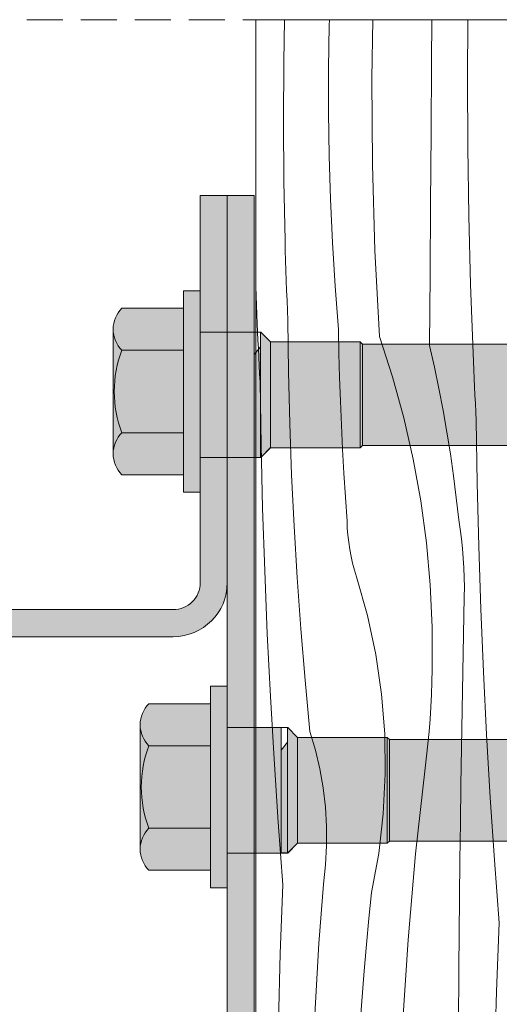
# Model space of a CAD drawing. Header units: millimetres. Extents: x -7814 to 55813, y 465 to 25965.
# Tile 92 of 112: x 52097 to 52364, y 15322 to 15869. Entities that reach past the tile are written whole.
import ezdxf

# ---------------------------------------------------------------- set-up
doc = ezdxf.new("R2010")
doc.units = ezdxf.units.MM
doc.linetypes.add('Hidden Line', pattern=[30.00000000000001, 20, -10.00000000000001])
for name, color, linetype, lineweight in [('2D - Ogolne2', 251, 'Continuous', 15), ('2D Drafting - General102', 254, 'Continuous', 13), ('2D Drafting - General121', 255, 'Continuous', 0), ('2D Drafting - General2', 251, 'Continuous', 15), ('2D Drafting - General81', 251, 'Continuous', 20)]:
    doc.layers.add(name, color=color, linetype=linetype, lineweight=lineweight)

# ---------------------------------------------------------------- blocks, each defined once
blk = doc.blocks.new('*X32')
at = {"layer": '2D Drafting - General81', "linetype": 'Continuous'}
for p, q in [((-46700.47586067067, 65945.03931076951), (-46700.00283544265, 65968.52347304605)), ((-46675.53096182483, 65941.31745848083), (-46675.16479927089, 65965.4629666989)), ((-46675.16479927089, 65965.4629666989), (-46675.07235612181, 65968.52347304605)), ((-46651.54661076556, 65935.9160181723), (-46650.97901952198, 65968.52347304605)), ((-46618.37035878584, 65945.02672017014), (-46618.1843595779, 65968.52347304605)), ((-46598.43577367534, 65935.97797246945), (-46598.23744375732, 65968.52347304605)), ((-46700.69135986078, 65911.99382708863), (-46700.47586067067, 65945.03931076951)), ((-46618.66785801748, 65905.68253633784), (-46618.37035878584, 65945.02672017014)), ((-46675.53413339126, 65917.16917423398), (-46675.53096182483, 65941.31745848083)), ((-46651.25145494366, 65888.09887676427), (-46651.54661076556, 65935.9160181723)), ((-46598.264985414, 65897.82137145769), (-46598.43577367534, 65935.97797246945)), ((-46675.17431325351, 65893.02357066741), (-46675.53413339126, 65917.16917423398)), ((-46700.45682679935, 65878.94847301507), (-46700.69135986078, 65911.99382708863)), ((-46618.95141056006, 65866.33824952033), (-46618.66785801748, 65905.68253633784)), ((-46597.69090640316, 65859.66870703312), (-46598.264985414, 65897.82137145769)), ((-46674.45158271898, 65868.88610388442), (-46675.17431325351, 65893.02357066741)), ((-46649.8290744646, 65840.30198394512), (-46651.25145494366, 65888.09887676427)), ((-46699.77230498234, 65845.90937706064), (-46700.45682679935, 65878.94847301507)), ((-46673.3661051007, 65844.76222814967), (-46674.45158271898, 65868.88610388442)), ((-46619.22101637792, 65826.9938646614), (-46618.95141056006, 65866.33824952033)), ((-46596.71360077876, 65821.52424160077), (-46597.69090640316, 65859.66870703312)), ((-46699.61314523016, 65840.35923502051), (-46699.77230498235, 65845.90937706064)), ((-46671.91812568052, 65820.65739465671), (-46673.3661051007, 65844.76222814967)), ((-46699.44128637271, 65834.80947168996), (-46699.61314523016, 65840.35923502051)), ((-46647.28025999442, 65792.55190882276), (-46649.8290744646, 65840.30198394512)), ((-46699.2567293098, 65829.26011612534), (-46699.44128637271, 65834.80947168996)), ((-46699.05947500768, 65823.7111973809), (-46699.2567293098, 65829.26011612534)), ((-46698.84952449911, 65818.1627445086), (-46699.05947500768, 65823.7111973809)), ((-46619.4766754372, 65787.64938670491), (-46619.22101637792, 65826.9938646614)), ((-46715.40093897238, 65804.56342247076), (-46715.97665572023, 65820.46668764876)), ((-46698.62687888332, 65812.61478655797), (-46698.84952449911, 65818.1627445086)), ((-46670.10797165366, 65796.57705029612), (-46671.91812568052, 65820.65739465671)), ((-46595.33317772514, 65783.3922366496), (-46596.71360077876, 65821.52424160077)), ((-46698.39153932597, 65807.06735257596), (-46698.62687888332, 65812.61478655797)), ((-46698.14350705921, 65801.52047160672), (-46698.39153932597, 65807.06735257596)), ((-46715.2039390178, 65799.88888577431), (-46715.40093897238, 65804.56342247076)), ((-46697.80164203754, 65772.94252651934), (-46698.14350705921, 65801.52047160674)), ((-46715.00088089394, 65795.21460832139), (-46715.2039390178, 65799.88888577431)), ((-46714.79176494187, 65790.54059796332), (-46715.00088089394, 65795.21460832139)), ((-46669.84126898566, 65783.25983725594), (-46670.10797165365, 65796.57705029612)), ((-46714.57659151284, 65785.86686255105), (-46714.79176494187, 65790.54059796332)), ((-46647.28025999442, 65792.55190882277), (-46640.05616935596, 65770.1692513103)), ((-46714.35536096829, 65781.19340993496), (-46714.57659151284, 65785.86686255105)), ((-46619.4766754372, 65787.64938670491), (-46616.76586181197, 65775.6824432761)), ((-46714.1280736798, 65776.52024796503), (-46714.35536096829, 65781.19340993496)), ((-46669.48037938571, 65769.94484374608), (-46669.84126898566, 65783.25983725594)), ((-46595.13617777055, 65778.71769995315), (-46595.33317772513, 65783.3922366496)), ((-46594.93311964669, 65774.04342250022), (-46595.13617777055, 65778.71769995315)), ((-46713.89473002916, 65771.84738449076), (-46714.1280736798, 65776.52024796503)), ((-46697.12137300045, 65744.3706338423), (-46697.80164203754, 65772.94252651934)), ((-46616.76586181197, 65775.6824432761), (-46614.25075934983, 65763.67284273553)), ((-46594.72400369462, 65769.36941214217), (-46594.93311964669, 65774.04342250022)), ((-46713.65533040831, 65767.17482736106), (-46713.89473002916, 65771.84738449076)), ((-46669.0253209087, 65756.63273590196), (-46669.48037938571, 65769.94484374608)), ((-46640.05616935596, 65770.1692513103), (-46633.83021516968, 65747.48867950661)), ((-46594.50883026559, 65764.69567672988), (-46594.72400369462, 65769.36941214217)), ((-46713.07146399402, 65732.26791170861), (-46713.65533040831, 65767.17482736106)), ((-46614.25075934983, 65763.67284273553), (-46611.93203831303, 65751.62378558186)), ((-46594.28759972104, 65760.0222241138), (-46594.50883026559, 65764.69567672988)), ((-46668.47611632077, 65743.32417971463), (-46669.0253209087, 65756.63273590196)), ((-46594.06031243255, 65755.34906214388), (-46594.28759972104, 65760.0222241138)), ((-46611.93203831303, 65751.62378558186), (-46609.81031662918, 65739.53848282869)), ((-46593.82696878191, 65750.6761986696), (-46594.06031243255, 65755.34906214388)), ((-46633.83021516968, 65747.48867950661), (-46628.6146094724, 65724.5546807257)), ((-46593.58756916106, 65746.0036415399), (-46593.82696878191, 65750.6761986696)), ((-46593.00370274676, 65711.09672588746), (-46593.58756916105, 65746.00364153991)), ((-46696.10279535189, 65715.80880062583), (-46697.12137300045, 65744.3706338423)), ((-46667.83279309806, 65730.01984099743), (-46668.47611632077, 65743.32417971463)), ((-46609.81031662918, 65739.53848282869), (-46607.88615972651, 65727.42015514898)), ((-46712.20021089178, 65697.36698652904), (-46713.07146399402, 65732.26791170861)), ((-46667.09538342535, 65716.72038535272), (-46667.83279309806, 65730.01984099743)), ((-46628.6146094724, 65724.5546807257), (-46624.41958253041, 65701.4122393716)), ((-46607.88615972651, 65727.42015514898), (-46606.16008038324, 65715.27203201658)), ((-46694.74605194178, 65687.2610325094), (-46696.10279535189, 65715.80880062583)), ((-46666.26392419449, 65703.42647813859), (-46667.09538342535, 65716.72038535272)), ((-46606.16008038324, 65715.27203201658), (-46604.63253859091, 65703.09735084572)), ((-46592.13244964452, 65676.19580070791), (-46593.00370274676, 65711.09672588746)), ((-46665.33845700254, 65690.13878443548), (-46666.26392419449, 65703.42647813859)), ((-46604.63253859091, 65703.09735084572), (-46603.3039414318, 65690.89935612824)), ((-46711.04163016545, 65662.47441782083), (-46712.20021089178, 65697.36698652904)), ((-46624.41958253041, 65701.4122393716), (-46621.25336277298, 65678.10674870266)), ((-46693.05133304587, 65658.73133315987), (-46694.74605194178, 65687.2610325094)), ((-46665.1613959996, 65686.19386059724), (-46665.33845700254, 65690.13878443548)), ((-46664.84598193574, 65682.25758206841), (-46665.1613959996, 65686.19386059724)), ((-46602.47986609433, 65685.58247541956), (-46603.30394143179, 65690.89935612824)), ((-46601.78062602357, 65680.24774169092), (-46602.47986609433, 65685.58247541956)), ((-46664.39260349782, 65678.33479955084), (-46664.84598193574, 65682.25758206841)), ((-46601.20660534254, 65674.89808554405), (-46601.78062602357, 65680.24774169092)), ((-46663.80181938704, 65674.43034711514), (-46664.39260349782, 65678.33479955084)), ((-46621.25336277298, 65678.10674870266), (-46619.12216065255, 65654.68392179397)), ((-46600.75811938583, 65669.53644577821), (-46601.20660534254, 65674.89808554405)), ((-46590.9738689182, 65641.30323199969), (-46592.13244964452, 65676.19580070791)), ((-46663.07435763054, 65670.54903624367), (-46663.80181938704, 65674.43034711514)), ((-46662.21111468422, 65666.69564990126), (-46663.07435763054, 65670.54903624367)), ((-46600.4354145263, 65664.16576777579), (-46600.75811938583, 65669.53644577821)), ((-46661.21315432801, 65662.87493664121), (-46662.21111468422, 65666.69564990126)), ((-46600.23866803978, 65658.78900188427), (-46600.4354145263, 65664.16576777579)), ((-46709.59580035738, 65627.59257101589), (-46711.04163016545, 65662.47441782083)), ((-46691.01887633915, 65630.22370371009), (-46693.05133304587, 65658.73133315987)), ((-46660.08170635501, 65659.09160475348), (-46661.21315432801, 65662.87493664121)), ((-46654.04553428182, 65637.74943507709), (-46660.08170635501, 65659.09160475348)), ((-46600.16798800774, 65653.4091017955), (-46600.23866803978, 65658.78900188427)), ((-46619.12216065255, 65654.68392179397), (-46618.03015646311, 65631.18970187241)), ((-46600.22341325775, 65648.02902292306), (-46600.16798800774, 65653.4091017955)), ((-46600.66670128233, 65627.13895911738), (-46600.22341325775, 65648.02902292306)), ((-46649.40918844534, 65616.0600856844), (-46654.04553428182, 65637.74943507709)), ((-46589.52803911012, 65606.42138519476), (-46590.9738689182, 65641.30323199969)), ((-46618.03015646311, 65631.18970187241), (-46617.97949214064, 65607.67017220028)), ((-46707.86281948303, 65592.72381081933), (-46709.59580035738, 65627.59257101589)), ((-46688.64896686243, 65601.7421421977), (-46691.01887633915, 65630.22370371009)), ((-46601.07639642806, 65606.24820949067), (-46600.66670128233, 65627.13895911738)), ((-46646.19227314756, 65594.11526771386), (-46649.40918844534, 65616.0600856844)), ((-46618.16129442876, 65600.80131418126), (-46617.97949214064, 65607.67017220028)), ((-46601.45249763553, 65585.35682806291), (-46601.07639642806, 65606.24820949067)), ((-46587.79505823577, 65571.55262499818), (-46589.52803911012, 65606.42138519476)), ((-46685.94193698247, 65573.29064300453), (-46688.64896686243, 65601.7421421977)), ((-46618.43195524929, 65593.93538341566), (-46618.16129442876, 65600.80131418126)), ((-46705.84280502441, 65557.87050104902), (-46707.86281948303, 65592.72381081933)), ((-46644.40839077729, 65572.00777252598), (-46646.19227314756, 65594.11526771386)), ((-46618.79142928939, 65587.07352936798), (-46618.43195524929, 65593.93538341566)), ((-46619.23965636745, 65580.21690082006), (-46618.79142928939, 65587.07352936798)), ((-46601.79500393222, 65564.46486885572), (-46601.45249763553, 65585.35682806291)), ((-46619.77656144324, 65573.36664567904), (-46619.23965636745, 65580.21690082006)), ((-46682.90399680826, 65563.00447190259), (-46685.94193698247, 65573.29064300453)), ((-46644.065084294, 65549.8310793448), (-46644.40839077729, 65572.00777252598)), ((-46620.40205463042, 65566.52391078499), (-46619.77656144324, 65573.36664567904)), ((-46585.77504377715, 65536.69931522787), (-46587.79505823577, 65571.55262499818)), ((-46621.11603121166, 65559.68984171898), (-46620.40205463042, 65566.52391078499)), ((-46680.4551658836, 65552.56236370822), (-46682.90399680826, 65563.00447190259)), ((-46602.10391443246, 65543.5723858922), (-46601.79500393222, 65564.46486885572)), ((-46703.53589392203, 65523.03500447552), (-46705.84280502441, 65557.87050104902)), ((-46621.91837165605, 65552.86558261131), (-46621.11603121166, 65559.68984171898)), ((-46678.60334978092, 65541.99802872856), (-46680.4551658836, 65552.56236370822)), ((-46645.16380533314, 65527.67895999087), (-46644.065084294, 65549.8310793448)), ((-46627.24927236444, 65505.34561178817), (-46621.91837165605, 65552.86558261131)), ((-46602.37922833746, 65522.67943319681), (-46602.10391443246, 65543.5723858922)), ((-46677.35452672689, 65531.34557185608), (-46678.60334978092, 65541.99802872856)), ((-46583.46813267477, 65501.86381865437), (-46585.77504377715, 65536.69931522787)), ((-46676.71272830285, 65520.63938246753), (-46677.35452672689, 65531.34557185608)), ((-46647.69990806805, 65505.6450823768), (-46645.16380533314, 65527.67895999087)), ((-46700.94224256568, 65488.21968266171), (-46703.53589392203, 65523.03500447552)), ((-46602.6209449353, 65501.78606479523), (-46602.37922833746, 65522.67943319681)), ((-46676.68002642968, 65509.91402340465), (-46676.71272830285, 65520.63938246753)), ((-46677.256526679, 65499.20411939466), (-46676.68002642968, 65509.91402340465)), ((-46651.6626688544, 65483.8226144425), (-46647.69990806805, 65505.6450823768)), ((-46631.45839062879, 65457.71317060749), (-46627.24927236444, 65505.34561178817)), ((-46602.82906360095, 65480.89233471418), (-46602.6209449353, 65501.78606479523)), ((-46580.87448131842, 65467.04849684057), (-46583.46813267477, 65501.86381865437)), ((-46678.44036793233, 65488.54424527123), (-46677.256526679, 65499.20411939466)), ((-46702.3843575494, 65450.08996100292), (-46700.94224256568, 65488.21968266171)), ((-46680.90376023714, 65455.59000229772), (-46678.44036793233, 65488.54424527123)), ((-46653.18985111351, 65469.39403089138), (-46651.6626688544, 65483.8226144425)), ((-46603.18234919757, 65441.54861226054), (-46602.82906360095, 65480.89233471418)), ((-46654.58665496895, 65454.95224263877), (-46653.18985111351, 65469.39403089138)), ((-46582.31659630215, 65428.91877518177), (-46580.87448131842, 65467.04849684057)), ((-46634.54338670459, 65409.99473676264), (-46631.45839062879, 65457.71317060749)), ((-46682.91815435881, 65422.60526873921), (-46680.90376023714, 65455.59000229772)), ((-46655.85296647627, 65440.49842777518), (-46654.58665496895, 65454.95224263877)), ((-46703.4233757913, 65411.94712667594), (-46702.3843575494, 65450.08996100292)), ((-46656.98868233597, 65426.03376537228), (-46655.85296647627, 65440.49842777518)), ((-46603.52168826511, 65402.20476704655), (-46603.18234919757, 65441.54861226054)), ((-46583.35561454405, 65390.77594085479), (-46582.31659630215, 65428.91877518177)), ((-46657.9937099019, 65411.55943538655), (-46656.98868233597, 65426.03376537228)), ((-46684.4831767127, 65389.59616186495), (-46682.91815435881, 65422.60526873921))]:
    blk.add_line(p, q, dxfattribs=at)
blk = doc.blocks.new('Wype_nienie_126')
at = {"layer": '2D Drafting - General2', "linetype": 'Continuous'}
for p, q in [((-46535.97665572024, 65968.52347304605), (-46715.97665572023, 65968.52347304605)), ((-46715.97665572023, 65968.52347304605), (-46715.97665572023, 65056.60908800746))]:
    blk.add_line(p, q, dxfattribs=at)
at = {"layer": '2D Drafting - General81', "linetype": 'Continuous'}
blk.add_blockref('*X32', (0, 0), dxfattribs=at)

msp = doc.modelspace()

# ---------------------------------------------------------------- hatches: boundary and pattern name
at = {"layer": '2D Drafting - General102', "linetype": 'Continuous'}
for points in [[(52197.54745608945, 15695.54470446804), (52197.54745608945, 15771.39973293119), (52212.54745608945, 15771.39973293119), (52212.54745608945, 15695.54470446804)], [(52212.54745608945, 15771.39973293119), (52212.54745608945, 15695.54470446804), (52227.54745608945, 15695.54470446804), (52227.54745608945, 15771.39973293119)], [(52212.54745608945, 15625.87280725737), (52212.54745691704, 15475.91459102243), (52227.54744930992, 15475.91459102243), (52227.54745608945, 15625.87280725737)]]:
    msp.add_hatch(color=256, dxfattribs=at).paths.add_polyline_path(points)
h = msp.add_hatch(color=256, dxfattribs=at)
edge = h.paths.add_edge_path()
edge.add_arc((51847.54745608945, 15356.39973293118), 25, 180, 270)
edge.add_line((51847.54745608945, 15331.39973293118), (52037.54745608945, 15331.39973293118))
edge.add_arc((52037.54745608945, 15356.39973293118), 25, 270, 360)
edge.add_line((52062.54745608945, 15356.39973293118), (52062.54745608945, 15511.39973293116))
edge.add_arc((52077.54745608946, 15511.39973293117), 15.00000000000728, 90.00000000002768, 180.0000000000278, ccw=False)
edge.add_line((52077.54745608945, 15526.39973293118), (52182.54745608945, 15526.39973293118))
edge.add_arc((52182.54745608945, 15556.39973293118), 30, 270, 360)
edge.add_line((52212.54745608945, 15556.39973293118), (52212.54745608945, 15625.87280725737))
edge.add_line((52212.54745608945, 15625.87280725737), (52197.54745608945, 15625.87280725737))
edge.add_line((52197.54745608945, 15625.87280725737), (52197.54745608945, 15607.99121391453))
edge.add_line((52197.54745608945, 15607.99121391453), (52197.54745608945, 15556.39973293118))
edge.add_arc((52182.54745608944, 15556.39973293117), 15.00000000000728, -89.9999999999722, 2.779643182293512e-11, ccw=False)
edge.add_line((52182.54745608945, 15541.39973293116), (52077.54745608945, 15541.39973293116))
edge.add_arc((52077.54745608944, 15511.39973293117), 29.99999999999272, 89.9999999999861, 179.9999999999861)
edge.add_line((52047.54745608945, 15511.39973293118), (52047.54745608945, 15356.39973293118))
edge.add_arc((52037.54745608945, 15356.39973293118), 10, -90, 0, ccw=False)
edge.add_line((52037.54745608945, 15346.39973293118), (51847.54745608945, 15346.39973293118))
edge.add_arc((51847.54745608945, 15356.39973293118), 10, 180, 270, ccw=False)
edge.add_line((51837.54745608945, 15356.39973293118), (51837.54745608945, 15361.44371705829))
edge.add_line((51837.54745608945, 15361.44371705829), (51837.54745608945, 15362.94070194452))
edge.add_line((51837.54745608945, 15362.94070194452), (51837.54745608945, 15413.35616424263))
edge.add_line((51837.54745608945, 15413.35616424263), (51837.54745608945, 15421.39973293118))
edge.add_line((51837.54745608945, 15421.39973293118), (51836.04726887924, 15421.39973293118))
edge.add_line((51836.04726887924, 15421.39973293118), (51822.54745608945, 15421.39973293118))
edge.add_line((51822.54745608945, 15421.39973293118), (51822.54745608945, 15356.39973293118))
h = msp.add_hatch(color=256, dxfattribs=at)
edge = h.paths.add_edge_path()
edge.add_arc((51847.54745608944, 15306.39973293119), 24.99999999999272, 89.99999999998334, 179.9999999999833)
edge.add_line((51822.54745608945, 15306.39973293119), (51822.54745608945, 15241.39973293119))
edge.add_line((51822.54745608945, 15241.39973293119), (51837.54745608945, 15241.39973293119))
edge.add_line((51837.54745608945, 15241.39973293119), (51837.54745608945, 15306.39973293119))
edge.add_arc((51847.54745608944, 15306.39973293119), 9.999999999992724, 89.99999999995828, 179.9999999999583, ccw=False)
edge.add_line((51847.54745608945, 15316.39973293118), (52037.54745608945, 15316.39973293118))
edge.add_arc((52037.54745608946, 15306.39973293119), 9.999999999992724, 4.172306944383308e-11, 90.00000000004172, ccw=False)
edge.add_line((52047.54745608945, 15306.39973293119), (52047.54745608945, 15151.39973293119))
edge.add_arc((52077.54745608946, 15151.39973293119), 30.00000000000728, 179.9999999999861, 269.9999999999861)
edge.add_line((52077.54745608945, 15121.39973293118), (52197.54745608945, 15121.39973293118))
edge.add_arc((52197.54745608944, 15151.39973293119), 30.00000000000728, 270.0000000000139, 360.0000000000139)
edge.add_line((52227.54745608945, 15151.39973293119), (52227.54744930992, 15406.24269381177))
edge.add_line((52227.54744930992, 15406.24269381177), (52212.54745691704, 15406.24269381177))
edge.add_line((52212.54745691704, 15406.24269381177), (52212.54745608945, 15151.39973293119))
edge.add_arc((52197.54745608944, 15151.39973293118), 15.00000000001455, -89.99999999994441, 5.559286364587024e-11, ccw=False)
edge.add_line((52197.54745608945, 15136.39973293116), (52077.54745608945, 15136.39973293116))
edge.add_arc((52077.54745608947, 15151.39973293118), 15.00000000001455, 179.9999999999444, 269.9999999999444, ccw=False)
edge.add_line((52062.54745608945, 15151.39973293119), (52062.54745608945, 15306.39973293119))
edge.add_arc((52037.54745608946, 15306.39973293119), 24.99999999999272, 1.66752665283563e-11, 90.00000000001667)
edge.add_line((52037.54745608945, 15331.39973293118), (51847.54745608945, 15331.39973293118))
at = {"layer": '2D Drafting - General121', "linetype": 'Continuous'}
for points in [[(52197.54745608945, 15662.55008093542), (52197.54745608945, 15606.63093066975), (52188.22759771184, 15606.63093066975), (52188.22759771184, 15662.55008093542), (52188.22759771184, 15718.46923120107), (52197.54745608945, 15718.46923120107)], [(52227.54744807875, 15625.87280725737), (52197.54745608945, 15625.87280725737), (52197.54745608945, 15662.55008093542), (52197.54745608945, 15695.54470446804), (52227.54744807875, 15695.54470446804), (52227.54744807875, 15658.67440760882)], [(52197.54745608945, 15625.87280725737), (52197.54745608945, 15662.55008093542), (52197.54745608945, 15695.54470446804), (52227.54744807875, 15695.54470446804), (52227.54744807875, 15659.62414541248), (52227.54744807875, 15625.87280725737)], [(52231.06091351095, 15625.96989236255), (52231.06091351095, 15695.54470521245), (52231.23644285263, 15695.54470521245), (52236.64999029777, 15690.13115776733), (52236.64999029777, 15631.38343980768), (52231.23644285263, 15625.96989236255)], [(52227.54744807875, 15625.96989236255), (52227.54744807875, 15658.67440760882), (52227.54744807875, 15683.02840412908), (52231.06091351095, 15687.39921463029), (52231.06091351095, 15625.96989236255)], [(52236.64999029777, 15631.2863547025), (52236.64999029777, 15690.13115776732), (52286.39230721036, 15690.13115776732), (52286.39230721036, 15631.2863547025)], [(52286.39230721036, 15631.2863547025), (52286.39230721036, 15690.13115776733), (52287.63777871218, 15688.88568626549), (52287.63777871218, 15632.53182620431)], [(52212.54745608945, 15442.91996748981), (52212.54745608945, 15387.00081722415), (52203.22759771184, 15387.00081722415), (52203.22759771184, 15442.91996748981), (52203.22759771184, 15498.83911775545), (52212.54745608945, 15498.83911775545)], [(52242.54744807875, 15406.24269381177), (52212.54745608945, 15406.24269381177), (52212.54745608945, 15442.91996748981), (52212.54745608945, 15475.91459102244), (52242.54744807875, 15475.91459102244), (52242.54744807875, 15439.0442941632)], [(52212.54745608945, 15406.24269381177), (52212.54745608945, 15442.91996748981), (52212.54745608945, 15475.91459102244), (52242.54744807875, 15475.91459102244), (52242.54744807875, 15439.99403196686), (52242.54744807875, 15406.24269381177)], [(52246.06091351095, 15406.33977891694), (52246.06091351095, 15475.91459176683), (52246.23644285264, 15475.91459176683), (52251.64999029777, 15470.50104432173), (52251.64999029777, 15411.75332636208), (52246.23644285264, 15406.33977891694)], [(52242.54744807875, 15406.33977891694), (52242.54744807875, 15439.0442941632), (52242.54744807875, 15463.39829068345), (52246.06091351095, 15467.76910118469), (52246.06091351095, 15406.33977891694)], [(52251.64999029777, 15411.65624125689), (52251.64999029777, 15470.50104432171), (52301.39230721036, 15470.50104432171), (52301.39230721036, 15411.65624125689)], [(52301.39230721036, 15411.65624125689), (52301.39230721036, 15470.50104432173), (52302.63777871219, 15469.25557281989), (52302.63777871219, 15412.90171275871)]]:
    msp.add_hatch(color=256, dxfattribs=at).paths.add_polyline_path(points)
h = msp.add_hatch(color=256, dxfattribs=at)
edge = h.paths.add_edge_path()
edge.add_line((52188.22759771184, 15685.46139944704), (52154.05478366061, 15685.46139944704))
edge.add_arc((52165.49426260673, 15697.11122241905), 16.32727943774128, 134.4780486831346, 225.5219513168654, ccw=False)
edge.add_line((52154.05478366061, 15708.76104539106), (52188.22759771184, 15708.76104539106))
edge.add_line((52188.22759771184, 15708.76104539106), (52188.22759771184, 15685.46139944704))
h = msp.add_hatch(color=256, dxfattribs=at)
edge = h.paths.add_edge_path()
edge.add_arc((52213.36297333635, 15662.55008093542), 63.5797914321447, 179.9999999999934, 201.1220213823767)
edge.add_arc((52165.49426260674, 15627.98893945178), 16.32727943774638, 134.4780486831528, 180.0000000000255)
edge.add_line((52149.16698316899, 15627.98893945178), (52149.16698316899, 15697.11122241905))
edge.add_arc((52165.49426260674, 15697.11122241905), 16.32727943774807, 179.9999999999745, 225.5219513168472)
edge.add_arc((52213.36297333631, 15662.55008093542), 63.57979143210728, 158.8779786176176, 180)
h = msp.add_hatch(color=256, dxfattribs=at)
edge = h.paths.add_edge_path()
edge.add_line((52188.22759771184, 15639.63876242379), (52154.05478366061, 15639.63876242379))
edge.add_arc((52213.36297333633, 15662.55008093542), 63.57979143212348, 179.9999999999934, 201.1220213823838, ccw=False)
edge.add_arc((52213.36297333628, 15662.55008093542), 63.57979143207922, 158.8779786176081, 180, ccw=False)
edge.add_line((52154.05478366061, 15685.46139944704), (52188.22759771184, 15685.46139944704))
edge.add_line((52188.22759771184, 15685.46139944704), (52188.22759771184, 15662.55008093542))
edge.add_line((52188.22759771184, 15662.55008093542), (52188.22759771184, 15639.63876242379))
h = msp.add_hatch(color=256, dxfattribs=at)
edge = h.paths.add_edge_path()
edge.add_line((52287.63777871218, 15632.53182620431), (52287.63777871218, 15688.88568626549))
edge.add_line((52287.63777871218, 15688.88568626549), (52422.05663887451, 15688.88568626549))
edge.add_line((52422.05663887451, 15688.88568626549), (52422.05663887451, 15667.22947348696))
edge.add_line((52422.05663887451, 15667.22947348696), (52388.74802213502, 15667.22947348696))
edge.add_arc((52384.83341370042, 15665.75014039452), 4.184804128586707, 20.70161155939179, 339.2983884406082)
edge.add_line((52388.74802213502, 15664.27080730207), (52422.05663887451, 15664.27080730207))
edge.add_line((52422.05663887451, 15664.27080730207), (52422.05663887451, 15632.53182620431))
edge.add_line((52422.05663887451, 15632.53182620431), (52287.63777871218, 15632.53182620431))
h = msp.add_hatch(color=256, dxfattribs=at)
edge = h.paths.add_edge_path()
edge.add_line((52188.22759771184, 15616.33911647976), (52154.05478366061, 15616.33911647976))
edge.add_arc((52165.49426260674, 15627.98893945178), 16.32727943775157, 134.4780486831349, 225.5219513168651, ccw=False)
edge.add_line((52154.05478366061, 15639.63876242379), (52188.22759771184, 15639.63876242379))
edge.add_line((52188.22759771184, 15639.63876242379), (52188.22759771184, 15616.33911647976))
h = msp.add_hatch(color=256, dxfattribs=at)
edge = h.paths.add_edge_path()
edge.add_line((52203.22759771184, 15465.83128600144), (52169.05478366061, 15465.83128600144))
edge.add_arc((52180.49426260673, 15477.48110897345), 16.32727943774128, 134.4780486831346, 225.5219513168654, ccw=False)
edge.add_line((52169.05478366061, 15489.13093194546), (52203.22759771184, 15489.13093194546))
edge.add_line((52203.22759771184, 15489.13093194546), (52203.22759771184, 15465.83128600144))
h = msp.add_hatch(color=256, dxfattribs=at)
edge = h.paths.add_edge_path()
edge.add_arc((52228.36297333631, 15442.91996748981), 63.57979143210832, 180, 201.1220213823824)
edge.add_arc((52180.49426260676, 15408.35882600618), 16.32727943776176, 134.4780486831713, 180.0000000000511)
edge.add_line((52164.16698316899, 15408.35882600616), (52164.16698316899, 15477.48110897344))
edge.add_arc((52180.49426260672, 15477.48110897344), 16.32727943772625, 180, 225.521951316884)
edge.add_arc((52228.36297333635, 15442.91996748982), 63.57979143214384, 158.8779786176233, 180.0000000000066)
h = msp.add_hatch(color=256, dxfattribs=at)
edge = h.paths.add_edge_path()
edge.add_line((52302.63777871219, 15412.90171275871), (52302.63777871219, 15469.25557281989))
edge.add_line((52302.63777871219, 15469.25557281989), (52437.05663887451, 15469.25557281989))
edge.add_line((52437.05663887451, 15469.25557281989), (52437.05663887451, 15447.59936004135))
edge.add_line((52437.05663887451, 15447.59936004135), (52403.74802213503, 15447.59936004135))
edge.add_arc((52399.83341370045, 15446.12002694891), 4.184804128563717, 20.70161155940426, 339.2983884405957)
edge.add_line((52403.74802213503, 15444.64069385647), (52437.05663887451, 15444.64069385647))
edge.add_line((52437.05663887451, 15444.64069385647), (52437.05663887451, 15412.90171275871))
edge.add_line((52437.05663887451, 15412.90171275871), (52302.63777871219, 15412.90171275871))
h = msp.add_hatch(color=256, dxfattribs=at)
edge = h.paths.add_edge_path()
edge.add_line((52203.22759771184, 15420.00864897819), (52169.05478366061, 15420.00864897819))
edge.add_arc((52228.36297333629, 15442.91996748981), 63.57979143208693, 180, 201.1220213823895, ccw=False)
edge.add_arc((52228.36297333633, 15442.91996748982), 63.57979143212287, 158.8779786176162, 180.0000000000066, ccw=False)
edge.add_line((52169.05478366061, 15465.83128600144), (52203.22759771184, 15465.83128600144))
edge.add_line((52203.22759771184, 15465.83128600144), (52203.22759771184, 15442.91996748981))
edge.add_line((52203.22759771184, 15442.91996748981), (52203.22759771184, 15420.00864897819))
h = msp.add_hatch(color=256, dxfattribs=at)
edge = h.paths.add_edge_path()
edge.add_line((52203.22759771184, 15396.70900303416), (52169.05478366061, 15396.70900303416))
edge.add_arc((52180.49426260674, 15408.35882600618), 16.32727943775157, 134.4780486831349, 225.5219513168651, ccw=False)
edge.add_line((52169.05478366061, 15420.00864897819), (52203.22759771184, 15420.00864897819))
edge.add_line((52203.22759771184, 15420.00864897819), (52203.22759771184, 15396.70900303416))

# ---------------------------------------------------------------- linework, layer by layer
at = {"layer": '2D - Ogolne2', "linetype": 'Continuous'}
for p, q in [((52227.54745608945, 15697.17938555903), (52227.54745608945, 15660.30908795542)), ((52231.23644285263, 15695.54470521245), (52227.54744807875, 15695.54470521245)), ((52227.54744807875, 15695.54470521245), (52227.54744807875, 15658.67440760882)), ((52236.64999029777, 15690.13115776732), (52231.23644285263, 15695.54470521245)), ((52236.64999029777, 15690.13115776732), (52236.64999029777, 15631.2863547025)), ((52286.39230721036, 15690.13115776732), (52236.64999029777, 15690.13115776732)), ((52286.39230721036, 15690.13115776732), (52286.39230721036, 15631.2863547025)), ((52287.63777871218, 15688.88568626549), (52286.39230721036, 15690.13115776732)), ((52287.63777871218, 15632.53182620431), (52287.63777871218, 15688.88568626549)), ((52422.05663887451, 15688.88568626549), (52287.63777871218, 15688.88568626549)), ((52227.54744807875, 15625.87280725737), (52227.54744807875, 15659.62414541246)), ((52227.54745608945, 15627.50748760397), (52227.54745608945, 15661.25882575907)), ((52236.64999029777, 15631.2863547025), (52231.23644285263, 15625.87280725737)), ((52286.39230721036, 15631.2863547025), (52236.64999029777, 15631.2863547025)), ((52287.63777871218, 15632.53182620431), (52286.39230721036, 15631.2863547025)), ((52422.05663887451, 15632.53182620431), (52287.63777871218, 15632.53182620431)), ((52231.23644285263, 15625.87280725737), (52227.54744807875, 15625.87280725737)), ((52246.23644285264, 15475.91459176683), (52242.54744807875, 15475.91459176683)), ((52242.54744807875, 15475.91459176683), (52242.54744807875, 15439.0442941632)), ((52251.64999029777, 15470.50104432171), (52246.23644285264, 15475.91459176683)), ((52301.39230721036, 15470.50104432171), (52251.64999029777, 15470.50104432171)), ((52251.64999029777, 15470.50104432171), (52251.64999029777, 15411.65624125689)), ((52302.63777871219, 15469.25557281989), (52301.39230721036, 15470.50104432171)), ((52301.39230721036, 15470.50104432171), (52301.39230721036, 15411.65624125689)), ((52437.05663887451, 15469.25557281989), (52302.63777871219, 15469.25557281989)), ((52302.63777871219, 15412.90171275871), (52302.63777871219, 15469.25557281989)), ((52242.54744807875, 15406.24269381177), (52242.54744807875, 15439.99403196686)), ((52251.64999029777, 15411.65624125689), (52246.23644285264, 15406.24269381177)), ((52301.39230721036, 15411.65624125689), (52251.64999029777, 15411.65624125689)), ((52302.63777871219, 15412.90171275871), (52301.39230721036, 15411.65624125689)), ((52437.05663887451, 15412.90171275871), (52302.63777871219, 15412.90171275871)), ((52246.23644285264, 15406.24269381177), (52242.54744807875, 15406.24269381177))]:
    msp.add_line(p, q, dxfattribs=at)
at = {"layer": '2D Drafting - General2', "linetype": 'Hidden Line'}
msp.add_line((51681.29362146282, 15868.96851639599), (52699.53923662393, 15868.96851639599), dxfattribs=at)
at = {"layer": '2D Drafting - General2', "linetype": 'Continuous'}
for p, q in [((52212.54745608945, 15771.39973293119), (52212.54745608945, 15556.39973293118)), ((52212.54745608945, 15771.39973293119), (52212.54745608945, 15151.39973293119)), ((52227.54745608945, 15771.39973293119), (52212.54745608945, 15771.39973293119)), ((52227.54745608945, 15771.39973293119), (52227.54745608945, 15151.39973293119)), ((52188.22759771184, 15718.46923120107), (52197.54745608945, 15718.46923120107)), ((52188.22759771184, 15662.55008093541), (52188.22759771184, 15718.46923120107)), ((52197.54745608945, 15718.46923120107), (52197.54745608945, 15662.55008093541)), ((52154.05478366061, 15708.76104539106), (52188.22759771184, 15708.76104539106)), ((52149.16698316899, 15627.98893945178), (52149.16698316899, 15697.11122241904)), ((52197.54745691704, 15695.54470446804), (52227.54744807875, 15695.54470446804)), ((52154.05478366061, 15685.46139944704), (52188.22759771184, 15685.46139944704)), ((52188.22759771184, 15662.55008093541), (52188.22759771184, 15606.63093066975)), ((52197.54745608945, 15606.63093066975), (52197.54745608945, 15662.55008093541)), ((52154.05478366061, 15639.63876242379), (52188.22759771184, 15639.63876242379)), ((52197.54745054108, 15625.87280725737), (52227.54744807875, 15625.87280725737)), ((52154.05478366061, 15616.33911647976), (52188.22759771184, 15616.33911647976)), ((52188.22759771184, 15606.63093066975), (52197.54745608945, 15606.63093066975)), ((52203.22759771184, 15498.83911775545), (52212.54745608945, 15498.83911775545)), ((52203.22759771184, 15442.91996748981), (52203.22759771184, 15498.83911775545)), ((52212.54745608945, 15498.83911775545), (52212.54745608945, 15442.91996748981)), ((52169.05478366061, 15489.13093194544), (52203.22759771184, 15489.13093194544)), ((52164.16698316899, 15408.35882600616), (52164.16698316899, 15477.48110897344)), ((52212.54745691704, 15475.91459102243), (52242.54744807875, 15475.91459102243)), ((52169.05478366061, 15465.83128600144), (52203.22759771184, 15465.83128600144)), ((52203.22759771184, 15442.91996748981), (52203.22759771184, 15387.00081722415)), ((52212.54745608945, 15387.00081722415), (52212.54745608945, 15442.91996748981)), ((52169.05478366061, 15420.00864897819), (52203.22759771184, 15420.00864897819)), ((52212.54745054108, 15406.24269381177), (52242.54744807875, 15406.24269381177)), ((52169.05478366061, 15396.70900303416), (52203.22759771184, 15396.70900303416)), ((52203.22759771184, 15387.00081722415), (52212.54745608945, 15387.00081722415))]:
    msp.add_line(p, q, dxfattribs=at)
at = {"layer": '2D Drafting - General2', "linetype": 'Continuous', "flags": 128}
for points in [[(52197.54745608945, 15695.54470446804), (52197.54745608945, 15771.39973293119), (52212.54745608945, 15771.39973293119), (52212.54745608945, 15695.54470446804)], [(52212.54745608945, 15771.39973293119), (52212.54745608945, 15695.54470446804), (52227.54745608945, 15695.54470446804), (52227.54745608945, 15771.39973293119)], [(52197.54745608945, 15662.55008093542), (52197.54745608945, 15606.63093066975), (52188.22759771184, 15606.63093066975), (52188.22759771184, 15662.55008093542), (52188.22759771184, 15718.46923120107), (52197.54745608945, 15718.46923120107)], [(52227.54744807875, 15625.87280725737), (52197.54745608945, 15625.87280725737), (52197.54745608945, 15662.55008093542), (52197.54745608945, 15695.54470446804), (52227.54744807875, 15695.54470446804), (52227.54744807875, 15658.67440760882)], [(52197.54745608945, 15625.87280725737), (52197.54745608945, 15662.55008093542), (52197.54745608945, 15695.54470446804), (52227.54744807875, 15695.54470446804), (52227.54744807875, 15659.62414541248), (52227.54744807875, 15625.87280725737)], [(52231.06091351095, 15625.96989236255), (52231.06091351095, 15695.54470521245), (52231.23644285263, 15695.54470521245), (52236.64999029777, 15690.13115776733), (52236.64999029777, 15631.38343980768), (52231.23644285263, 15625.96989236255)], [(52227.54744807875, 15625.96989236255), (52227.54744807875, 15658.67440760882), (52227.54744807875, 15683.02840412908), (52231.06091351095, 15687.39921463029), (52231.06091351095, 15625.96989236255)], [(52236.64999029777, 15631.2863547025), (52236.64999029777, 15690.13115776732), (52286.39230721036, 15690.13115776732), (52286.39230721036, 15631.2863547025)], [(52286.39230721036, 15631.2863547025), (52286.39230721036, 15690.13115776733), (52287.63777871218, 15688.88568626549), (52287.63777871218, 15632.53182620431)], [(52212.54745608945, 15625.87280725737), (52212.54745691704, 15475.91459102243), (52227.54744930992, 15475.91459102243), (52227.54745608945, 15625.87280725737)], [(52212.54745608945, 15442.91996748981), (52212.54745608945, 15387.00081722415), (52203.22759771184, 15387.00081722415), (52203.22759771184, 15442.91996748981), (52203.22759771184, 15498.83911775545), (52212.54745608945, 15498.83911775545)], [(52242.54744807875, 15406.24269381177), (52212.54745608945, 15406.24269381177), (52212.54745608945, 15442.91996748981), (52212.54745608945, 15475.91459102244), (52242.54744807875, 15475.91459102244), (52242.54744807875, 15439.0442941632)], [(52212.54745608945, 15406.24269381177), (52212.54745608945, 15442.91996748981), (52212.54745608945, 15475.91459102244), (52242.54744807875, 15475.91459102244), (52242.54744807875, 15439.99403196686), (52242.54744807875, 15406.24269381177)], [(52246.06091351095, 15406.33977891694), (52246.06091351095, 15475.91459176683), (52246.23644285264, 15475.91459176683), (52251.64999029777, 15470.50104432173), (52251.64999029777, 15411.75332636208), (52246.23644285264, 15406.33977891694)], [(52242.54744807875, 15406.33977891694), (52242.54744807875, 15439.0442941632), (52242.54744807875, 15463.39829068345), (52246.06091351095, 15467.76910118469), (52246.06091351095, 15406.33977891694)], [(52251.64999029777, 15411.65624125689), (52251.64999029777, 15470.50104432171), (52301.39230721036, 15470.50104432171), (52301.39230721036, 15411.65624125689)], [(52301.39230721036, 15411.65624125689), (52301.39230721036, 15470.50104432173), (52302.63777871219, 15469.25557281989), (52302.63777871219, 15412.90171275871)]]:
    msp.add_lwpolyline(points, close=True, dxfattribs=at)
for points in [[(52188.22759771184, 15685.46139944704), (52154.05478366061, 15685.46139944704, -0.4195600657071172), (52154.05478366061, 15708.76104539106), (52188.22759771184, 15708.76104539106)], [(52149.7831819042, 15662.55008093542, 0.09242403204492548), (52154.05478366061, 15639.63876242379, 0.2012809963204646), (52149.16698316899, 15627.98893945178), (52149.16698316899, 15697.11122241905, 0.2012809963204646), (52154.05478366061, 15685.46139944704, 0.09242403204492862)], [(52188.22759771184, 15639.63876242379), (52154.05478366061, 15639.63876242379, -0.09242403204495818), (52149.7831819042, 15662.55008093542, -0.0924240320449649), (52154.05478366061, 15685.46139944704), (52188.22759771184, 15685.46139944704), (52188.22759771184, 15662.55008093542)], [(52287.63777871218, 15632.53182620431), (52287.63777871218, 15688.88568626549), (52422.05663887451, 15688.88568626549), (52422.05663887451, 15667.22947348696), (52388.74802213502, 15667.22947348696, 5.475043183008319), (52388.74802213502, 15664.27080730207), (52422.05663887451, 15664.27080730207), (52422.05663887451, 15632.53182620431)], [(52188.22759771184, 15616.33911647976), (52154.05478366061, 15616.33911647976, -0.4195600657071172), (52154.05478366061, 15639.63876242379), (52188.22759771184, 15639.63876242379)], [(52203.22759771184, 15465.83128600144), (52169.05478366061, 15465.83128600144, -0.4195600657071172), (52169.05478366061, 15489.13093194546), (52203.22759771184, 15489.13093194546)], [(52164.7831819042, 15442.91996748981, 0.09242403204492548), (52169.05478366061, 15420.00864897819, 0.2012809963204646), (52164.16698316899, 15408.35882600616), (52164.16698316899, 15477.48110897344, 0.2012809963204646), (52169.05478366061, 15465.83128600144, 0.09242403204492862)], [(52302.63777871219, 15412.90171275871), (52302.63777871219, 15469.25557281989), (52437.05663887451, 15469.25557281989), (52437.05663887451, 15447.59936004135), (52403.74802213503, 15447.59936004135, 5.475043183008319), (52403.74802213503, 15444.64069385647), (52437.05663887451, 15444.64069385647), (52437.05663887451, 15412.90171275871)], [(52203.22759771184, 15420.00864897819), (52169.05478366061, 15420.00864897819, -0.09242403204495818), (52164.7831819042, 15442.91996748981, -0.0924240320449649), (52169.05478366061, 15465.83128600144), (52203.22759771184, 15465.83128600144), (52203.22759771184, 15442.91996748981)], [(52203.22759771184, 15396.70900303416), (52169.05478366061, 15396.70900303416, -0.4195600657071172), (52169.05478366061, 15420.00864897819), (52203.22759771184, 15420.00864897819)], [(51847.54745608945, 15331.39973293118, 0.414213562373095), (51822.54745608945, 15306.39973293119), (51822.54745608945, 15241.39973293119), (51837.54745608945, 15241.39973293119), (51837.54745608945, 15306.39973293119, -0.4142135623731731), (51847.54745608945, 15316.39973293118), (52037.54745608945, 15316.39973293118, -0.4142135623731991), (52047.54745608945, 15306.39973293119), (52047.54745608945, 15151.39973293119, 0.414213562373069), (52077.54745608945, 15121.39973293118), (52197.54745608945, 15121.39973293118, 0.4142135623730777), (52227.54745608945, 15151.39973293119), (52227.54744930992, 15406.24269381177), (52212.54745691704, 15406.24269381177), (52212.54745608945, 15151.39973293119, -0.414213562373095), (52197.54745608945, 15136.39973293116), (52077.54745608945, 15136.39973293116, -0.414213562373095), (52062.54745608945, 15151.39973293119), (52062.54745608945, 15306.39973293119, 0.414213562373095), (52037.54745608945, 15331.39973293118)]]:
    msp.add_lwpolyline(points, format="xyb", close=True, dxfattribs=at)
msp.add_lwpolyline([(52077.54745608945, 15526.39973293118), (52182.54745608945, 15526.39973293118, 0.414213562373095), (52212.54745608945, 15556.39973293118), (52212.54745608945, 15625.87280725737), (52197.54745608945, 15625.87280725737), (52197.54745608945, 15607.99121391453), (52197.54745608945, 15556.39973293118, -0.414213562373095), (52182.54745608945, 15541.39973293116), (52077.54745608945, 15541.39973293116, 0.414213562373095)], format="xyb", dxfattribs=at)
at = {"layer": '2D Drafting - General2', "linetype": 'Continuous'}
for centre, radius, start, end in [((52165.49426260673, 15697.11122241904), 16.32727943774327, 134.4780486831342, 225.5219513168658), ((52213.3629733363, 15662.55008093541), 63.5797914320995, 158.8779786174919, 180), ((52213.3629733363, 15662.55008093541), 63.5797914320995, 180, 201.1220213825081), ((52165.49426260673, 15627.98893945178), 16.32727943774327, 134.4780486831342, 225.5219513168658), ((52180.49426260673, 15477.48110897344), 16.32727943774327, 134.4780486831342, 225.5219513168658), ((52228.3629733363, 15442.91996748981), 63.5797914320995, 158.8779786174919, 180), ((52228.3629733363, 15442.91996748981), 63.5797914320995, 180, 201.1220213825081), ((52180.49426260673, 15408.35882600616), 16.32727943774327, 134.4780486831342, 225.5219513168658)]:
    msp.add_arc(centre, radius, start, end, dxfattribs=at)

# ---------------------------------------------------------------- block references
at = {"layer": '2D Drafting - General81', "linetype": 'Continuous'}
msp.add_blockref('Wype_nienie_126', (98944.39521822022, -50099.55498592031), dxfattribs=at)

doc.saveas('drawing.dxf')
